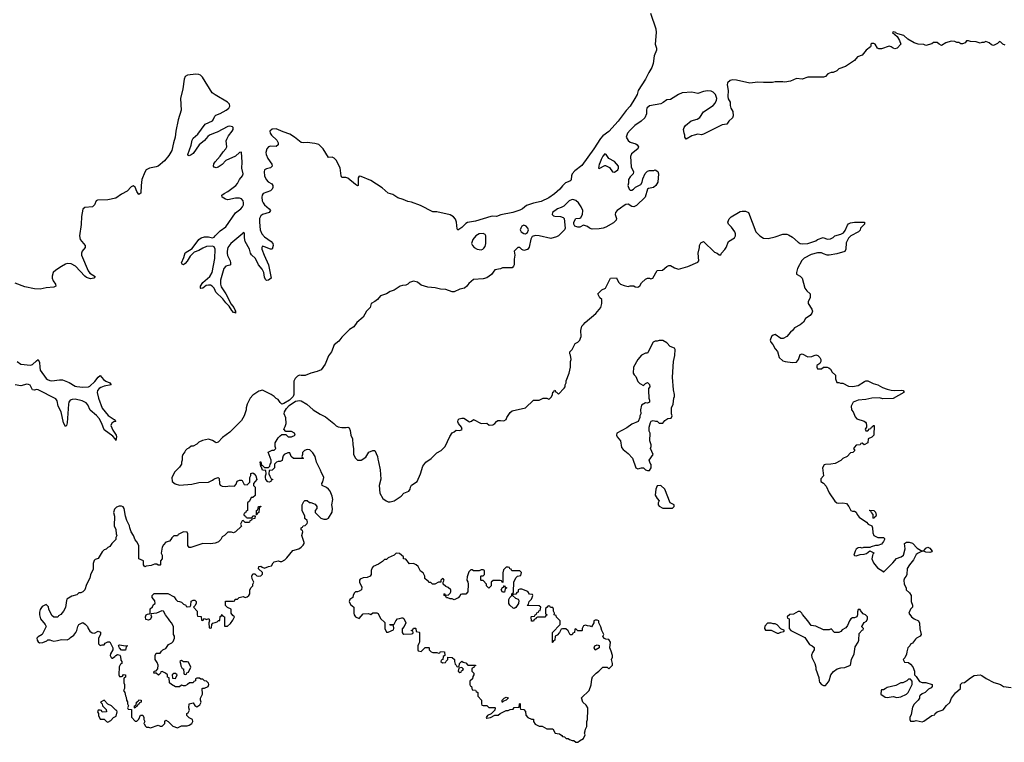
# Model space of a CAD drawing. Header units: inches. Extents: x 2528705 to 2676837, y 911742 to 1023252.
# Tile 115 of 143: x 2637977 to 2648161, y 929914 to 937383. Entities that reach past the tile are written whole.
import ezdxf

# ---------------------------------------------------------------- set-up
doc = ezdxf.new("R2010")
doc.units = ezdxf.units.IN
doc.header["$MEASUREMENT"] = 0
for name, color, linetype in [('C6933', 7, 'Continuous'), ('C6942', 7, 'Continuous'), ('C6943', 7, 'Continuous')]:
    doc.layers.add(name, color=color, linetype=linetype)

msp = doc.modelspace()

# ---------------------------------------------------------------- linework, layer by layer
at = {"layer": 'C6933', "color": 5}
for points, elevation in [([(2640000, 936608), (2639968, 936628), (2639867, 936790), (2639849, 936809), (2639830, 936817), (2639800, 936820), (2639713, 936810), (2639690, 936797), (2639677, 936770), (2639665, 936670), (2639641, 936570), (2639647, 936450), (2639616, 936350), (2639593, 936230), (2639587, 936170), (2639569, 936110), (2639551, 936030), (2639520, 935980), (2639475, 935925), (2639410, 935871), (2639390, 935862), (2639319, 935850), (2639287, 935833), (2639270, 935806), (2639241, 935730), (2639232, 935670), (2639229, 935591), (2639210, 935576), (2639190, 935608), (2639171, 935651), (2639150, 935667), (2639130, 935657), (2639088, 935612), (2639030, 935581), (2638970, 935538), (2638890, 935520), (2638783, 935517), (2638767, 935510), (2638751, 935469), (2638730, 935450), (2638650, 935442), (2638630, 935424), (2638615, 935350), (2638612, 935268), (2638596, 935150), (2638603, 935110), (2638655, 935050), (2638655, 935030), (2638623, 934990), (2638615, 934970), (2638616, 934950), (2638686, 934786), (2638704, 934764), (2638759, 934730), (2638743, 934710), (2638710, 934704), (2638670, 934719), (2638650, 934733), (2638556, 934836), (2638510, 934860), (2638470, 934863), (2638450, 934857), (2638410, 934833), (2638350, 934793), (2638325, 934770), (2638312, 934732), (2638313, 934710), (2638324, 934684), (2638348, 934650), (2638350, 934630), (2638330, 934620), (2638250, 934613), (2638190, 934599), (2638130, 934600), (2638030, 934621), (2637930, 934659)], 20), ([(2640000, 936213), (2639940, 936190), (2639923, 936177), (2639890, 936134), (2639834, 936090), (2639770, 936001), (2639750, 935985), (2639730, 935976), (2639721, 935981), (2639717, 935990), (2639752, 936088), (2639761, 936139), (2639770, 936160), (2639819, 936201), (2639897, 936303), (2639970, 936338), (2639980, 936350), (2639995, 936385), (2640000, 936390)], 20), ([(2640000, 935856), (2639990, 935858), (2639981, 935870), (2639985, 935895), (2640000, 935914)], 20), ([(2640000, 934583), (2639988, 934610), (2639969, 934629), (2639950, 934639), (2639930, 934641), (2639905, 934635), (2639870, 934608), (2639850, 934606), (2639847, 934610), (2639848, 934630), (2639870, 934668), (2639945, 934730), (2639968, 934772), (2639994, 934914), (2639998, 935010), (2639990, 935034), (2639970, 935043), (2639910, 935038), (2639870, 935021), (2639830, 934998), (2639781, 934979), (2639740, 934940), (2639710, 934886), (2639690, 934865), (2639670, 934850), (2639657, 934857), (2639650, 934869), (2639676, 934924), (2639688, 934972), (2639762, 935018), (2639830, 935112), (2639853, 935127), (2639890, 935139), (2639930, 935139), (2639970, 935130), (2639990, 935137), (2640000, 935148)], 20), ([(2637950, 933851), (2637990, 933824), (2638090, 933812), (2638110, 933819), (2638150, 933858), (2638170, 933870), (2638181, 933841), (2638184, 933790), (2638190, 933762), (2638250, 933674), (2638264, 933664), (2638290, 933654), (2638310, 933652), (2638390, 933662), (2638421, 933661), (2638490, 933633), (2638550, 933597), (2638570, 933591), (2638630, 933585), (2638689, 933590), (2638703, 933597), (2638756, 933644), (2638790, 933690), (2638810, 933704), (2638843, 933663), (2638867, 933647), (2638911, 933630), (2638923, 933610), (2638850, 933594), (2638818, 933582), (2638800, 933570), (2638783, 933550), (2638780, 933530), (2638794, 933470), (2638830, 933369), (2638893, 933293), (2638955, 933250), (2638971, 933230), (2638950, 933225), (2638930, 933212), (2638921, 933190), (2638942, 933142), (2638975, 933090), (2638979, 933070), (2638970, 933035), (2638965, 933050), (2638940, 933080), (2638850, 933144), (2638827, 933210), (2638800, 933260), (2638773, 933293), (2638707, 933347), (2638683, 933403), (2638664, 933424), (2638622, 933442), (2638550, 933460), (2638521, 933459), (2638500, 933450), (2638487, 933430), (2638481, 933410), (2638470, 933215), (2638460, 933190), (2638450, 933178), (2638430, 933216), (2638405, 933330), (2638374, 933390), (2638364, 933444), (2638350, 933466), (2638170, 933559), (2638150, 933560), (2638130, 933554), (2638110, 933558), (2638084, 933604), (2638070, 933614), (2638050, 933616), (2637990, 933600), (2637930, 933610)], 20), ([(2640000, 933015), (2639970, 933033), (2639930, 933047), (2639868, 933032), (2639830, 933015), (2639810, 932995), (2639770, 932975), (2639750, 932975), (2639725, 932955), (2639710, 932948), (2639692, 932930), (2639685, 932915), (2639665, 932890), (2639658, 932870), (2639658, 932830), (2639651, 932810), (2639651, 932790), (2639630, 932758), (2639582, 932710), (2639552, 932650), (2639554, 932610), (2639586, 932586), (2639630, 932571), (2639758, 932582), (2639830, 932598), (2639930, 932602), (2639970, 932622), (2639985, 932635), (2640000, 932641)], 40), ([(2640000, 931973), (2639950, 931964), (2639870, 931969), (2639748, 931928), (2639730, 931926), (2639718, 931950), (2639718, 932070), (2639710, 932086), (2639670, 932088), (2639618, 932062), (2639610, 932048), (2639573, 932047), (2639550, 932026), (2639542, 932010), (2639526, 931994), (2639490, 931982), (2639464, 931956), (2639451, 931930), (2639442, 931870), (2639451, 931850), (2639452, 931810), (2639434, 931790), (2639434, 931750), (2639430, 931746), (2639410, 931746), (2639395, 931755), (2639370, 931755), (2639337, 931743), (2639285, 931735), (2639270, 931728), (2639258, 931750), (2639258, 931790), (2639208, 931810), (2639208, 931950), (2639190, 931986), (2639170, 932006), (2639154, 932050), (2639129, 932089), (2639115, 932130), (2639114, 932150), (2639086, 932206), (2639073, 932250), (2639058, 932330), (2639048, 932348), (2639030, 932355), (2639005, 932355), (2638977, 932343), (2638957, 932323), (2638946, 932290), (2638958, 932250), (2638954, 932150), (2638972, 932112), (2638974, 932070), (2638982, 932050), (2638972, 932030), (2638972, 932010), (2638932, 931968), (2638910, 931938), (2638890, 931928), (2638871, 931909), (2638850, 931902), (2638830, 931882), (2638790, 931814), (2638757, 931803), (2638746, 931794), (2638737, 931763), (2638737, 931703), (2638710, 931646), (2638702, 931610), (2638670, 931546), (2638651, 931489), (2638630, 931468), (2638610, 931458), (2638590, 931458), (2638570, 931438), (2638515, 931425), (2638465, 931395), (2638460, 931380), (2638452, 931308), (2638432, 931268), (2638404, 931236), (2638380, 931220), (2638371, 931209), (2638330, 931208), (2638310, 931226), (2638278, 931290), (2638276, 931316), (2638256, 931336), (2638250, 931338), (2638210, 931318), (2638190, 931286), (2638182, 931258), (2638181, 931230), (2638191, 931190), (2638242, 931130), (2638251, 931110), (2638211, 931030), (2638170, 931004), (2638156, 930990), (2638157, 930970), (2638170, 930951), (2638183, 930943), (2638216, 930944), (2638258, 930962), (2638270, 930972), (2638290, 930972), (2638305, 930965), (2638330, 930961), (2638370, 930966), (2638410, 930978), (2638470, 930972), (2638490, 930982), (2638502, 930998), (2638537, 931023), (2638558, 931050), (2638569, 931071), (2638577, 931110), (2638590, 931130), (2638630, 931151), (2638656, 931136), (2638678, 931110), (2638685, 931090), (2638704, 931064), (2638727, 931047), (2638750, 931042), (2638790, 931062), (2638813, 931053), (2638814, 931030), (2638792, 930990), (2638793, 930933), (2638810, 930914), (2638830, 930922), (2638850, 930922), (2638863, 930937), (2638888, 930952), (2638911, 930951), (2638942, 930890), (2638942, 930870), (2638918, 930830), (2638912, 930810), (2638922, 930790), (2638930, 930782), (2638936, 930784), (2638960, 930800), (2638970, 930812), (2638990, 930822), (2639013, 930813), (2639020, 930800), (2639024, 930764), (2639034, 930750), (2639034, 930730), (2639020, 930720), (2639006, 930694), (2639002, 930610), (2639010, 930594), (2639030, 930594), (2639042, 930598), (2639050, 930614), (2639072, 930612), (2639072, 930588), (2639058, 930582), (2639054, 930570), (2639054, 930530), (2639062, 930510), (2639062, 930470), (2639052, 930450), (2639065, 930430), (2639070, 930394), (2639080, 930380), (2639082, 930350), (2639092, 930332), (2639093, 930313), (2639102, 930290), (2639094, 930270), (2639098, 930258), (2639133, 930253), (2639133, 930173), (2639170, 930134), (2639190, 930134), (2639208, 930152), (2639227, 930193), (2639250, 930194), (2639262, 930170), (2639262, 930150), (2639272, 930130), (2639262, 930110), (2639264, 930104), (2639280, 930080), (2639290, 930072), (2639310, 930072), (2639330, 930062), (2639410, 930092), (2639430, 930082), (2639450, 930082), (2639478, 930110), (2639478, 930130), (2639490, 930142), (2639514, 930130), (2639540, 930100), (2639562, 930082), (2639610, 930065), (2639650, 930085), (2639710, 930085), (2639730, 930092), (2639758, 930110), (2639768, 930130), (2639766, 930150), (2639730, 930166), (2639706, 930190), (2639706, 930210), (2639720, 930220), (2639735, 930245), (2639728, 930270), (2639729, 930310), (2639770, 930322), (2639790, 930294), (2639810, 930282), (2639840, 930300), (2639855, 930330), (2639848, 930350), (2639848, 930370), (2639868, 930410), (2639866, 930470), (2639870, 930474), (2639890, 930474), (2639926, 930490), (2639933, 930510), (2639930, 930526), (2639910, 930546), (2639888, 930548), (2639870, 930566), (2639850, 930566), (2639836, 930576), (2639810, 930578), (2639794, 930570), (2639794, 930550), (2639778, 930542), (2639772, 930528), (2639733, 930527), (2639714, 930510), (2639690, 930498), (2639670, 930498), (2639650, 930506), (2639630, 930486), (2639590, 930488), (2639546, 930510), (2639527, 930527), (2639522, 930582), (2639507, 930587), (2639506, 930610), (2639486, 930630), (2639450, 930646), (2639438, 930642), (2639433, 930627), (2639412, 930608), (2639388, 930628), (2639366, 930630), (2639369, 930651), (2639390, 930654), (2639407, 930673), (2639409, 930710), (2639398, 930738), (2639378, 930770), (2639378, 930810), (2639386, 930830), (2639390, 930834), (2639430, 930834), (2639443, 930857), (2639458, 930870), (2639470, 930878), (2639490, 930882), (2639516, 930924), (2639550, 930942), (2639563, 930957), (2639578, 930990), (2639578, 931010), (2639568, 931030), (2639568, 931110), (2639548, 931150), (2639529, 931169), (2639518, 931190), (2639486, 931230), (2639466, 931270), (2639446, 931274), (2639392, 931248), (2639338, 931242), (2639334, 931230), (2639342, 931210), (2639330, 931188), (2639310, 931178), (2639282, 931182), (2639278, 931210), (2639286, 931230), (2639300, 931240), (2639318, 931242), (2639326, 931250), (2639327, 931293), (2639350, 931314), (2639362, 931338), (2639378, 931350), (2639376, 931376), (2639346, 931410), (2639346, 931430), (2639369, 931451), (2639510, 931451), (2639576, 931416), (2639592, 931390), (2639610, 931372), (2639631, 931371), (2639650, 931362), (2639670, 931342), (2639694, 931330), (2639698, 931318), (2639710, 931314), (2639742, 931318), (2639747, 931333), (2639750, 931374), (2639770, 931382), (2639790, 931382), (2639802, 931370), (2639802, 931350), (2639790, 931326), (2639774, 931310), (2639814, 931270), (2639814, 931230), (2639818, 931218), (2639853, 931213), (2639858, 931178), (2639870, 931174), (2639890, 931194), (2639910, 931182), (2639933, 931193), (2639942, 931170), (2639932, 931150), (2639938, 931098), (2639950, 931094), (2639962, 931098), (2639966, 931130), (2639976, 931144), (2640000, 931152)], 40)]:
    msp.add_lwpolyline(points, dxfattribs=dict(at, elevation=elevation))
at = {"layer": 'C6933', "color": 5, "elevation": 40}
for points in [[(2639070, 930912), (2639090, 930914), (2639094, 930910), (2639078, 930902), (2639070, 930866), (2639030, 930866), (2639008, 930890), (2638998, 930910), (2639002, 930918), (2639010, 930922)], [(2639650, 930758), (2639644, 930756), (2639634, 930750), (2639642, 930730), (2639644, 930704), (2639658, 930678), (2639673, 930673), (2639674, 930630), (2639678, 930618), (2639690, 930614), (2639702, 930618), (2639707, 930633), (2639722, 930638), (2639746, 930690), (2639722, 930742), (2639710, 930746), (2639670, 930746)], [(2639590, 930626), (2639570, 930626), (2639554, 930610), (2639558, 930578), (2639590, 930574), (2639606, 930610)], [(2638850, 930348), (2638814, 930330), (2638832, 930312), (2638834, 930290), (2638873, 930253), (2638874, 930230), (2638830, 930226), (2638822, 930242), (2638810, 930246), (2638790, 930246), (2638782, 930230), (2638794, 930210), (2638794, 930190), (2638810, 930154), (2638850, 930154), (2638874, 930130), (2638890, 930122), (2638920, 930140), (2638949, 930171), (2638975, 930185), (2638986, 930230), (2638982, 930242), (2638970, 930246), (2638926, 930290), (2638889, 930309)], [(2639170, 930266), (2639166, 930270), (2639166, 930290), (2639182, 930298), (2639186, 930330), (2639202, 930338), (2639208, 930352), (2639234, 930350), (2639234, 930330), (2639218, 930322), (2639214, 930310), (2639198, 930302), (2639193, 930287), (2639178, 930282)]]:
    msp.add_lwpolyline(points, close=True, dxfattribs=at)
at = {"layer": 'C6942', "color": 5, "elevation": 40}
msp.add_lwpolyline([(2643558, 930000), (2643560, 930000), (2643584, 929984), (2643590, 929974), (2643612, 929972), (2643630, 929954), (2643650, 929954), (2643664, 929944), (2643693, 929933), (2643710, 929932), (2643730, 929914), (2643750, 929914), (2643766, 929930), (2643810, 929954), (2643826, 929990), (2643822, 930000)], dxfattribs=at)
at = {"layer": 'C6943', "color": 5}
for points, elevation in [([(2644500, 937450), (2644555, 937290), (2644559, 937250), (2644551, 937130), (2644565, 937090), (2644565, 937070), (2644541, 937010), (2644529, 936930), (2644514, 936890), (2644483, 936837), (2644450, 936768), (2644374, 936650), (2644362, 936610), (2644340, 936570), (2644290, 936490), (2644250, 936446), (2644166, 936334), (2644071, 936229), (2644010, 936184), (2643984, 936156), (2643915, 936050), (2643790, 935878), (2643720, 935820), (2643692, 935790), (2643683, 935770), (2643682, 935730), (2643678, 935722), (2643667, 935713), (2643624, 935696), (2643593, 935667), (2643563, 935630), (2643510, 935582), (2643450, 935542), (2643370, 935505), (2643290, 935488), (2643218, 935462), (2643177, 935430), (2643150, 935415), (2643077, 935390), (2642954, 935366), (2642910, 935348), (2642870, 935353), (2642850, 935350), (2642690, 935300), (2642610, 935287), (2642590, 935276), (2642550, 935237), (2642509, 935209), (2642501, 935221), (2642494, 935290), (2642483, 935323), (2642465, 935345), (2642430, 935366), (2642290, 935398), (2642250, 935399), (2642123, 935463), (2642030, 935496), (2641990, 935503), (2641945, 935525), (2641890, 935543), (2641835, 935575), (2641790, 935590), (2641725, 935645), (2641610, 935720), (2641510, 935763), (2641490, 935765), (2641477, 935750), (2641479, 935681), (2641478, 935670), (2641470, 935667), (2641450, 935679), (2641370, 935747), (2641350, 935753), (2641310, 935753), (2641303, 935770), (2641291, 935851), (2641250, 935930), (2641230, 935953), (2641210, 935962), (2641170, 935960), (2641116, 936050), (2641070, 936093), (2641030, 936105), (2640950, 936114), (2640910, 936111), (2640890, 936115), (2640819, 936170), (2640770, 936200), (2640703, 936223), (2640630, 936257), (2640590, 936252), (2640566, 936230), (2640567, 936210), (2640582, 936190), (2640638, 936138), (2640650, 936110), (2640651, 936090), (2640630, 936072), (2640570, 936075), (2640550, 936071), (2640532, 936050), (2640524, 936010), (2640526, 935990), (2640545, 935950), (2640585, 935890), (2640589, 935870), (2640570, 935851), (2640530, 935843), (2640510, 935831), (2640506, 935810), (2640509, 935770), (2640525, 935730), (2640548, 935708), (2640586, 935686), (2640597, 935670), (2640597, 935650), (2640589, 935630), (2640570, 935613), (2640494, 935586), (2640484, 935570), (2640481, 935550), (2640486, 935510), (2640494, 935490), (2640510, 935469), (2640558, 935430), (2640572, 935410), (2640558, 935390), (2640490, 935370), (2640470, 935357), (2640459, 935330), (2640456, 935290), (2640466, 935210), (2640483, 935170), (2640510, 935140), (2640578, 935090), (2640597, 935070), (2640599, 935050), (2640589, 935011), (2640570, 935011), (2640510, 935037), (2640490, 935041), (2640481, 935030), (2640483, 935010), (2640505, 934950), (2640552, 934850), (2640577, 934710), (2640550, 934691), (2640530, 934687), (2640519, 934699), (2640510, 934723), (2640501, 934770), (2640485, 934805), (2640446, 934850), (2640416, 934916), (2640374, 934954), (2640363, 934970), (2640353, 935010), (2640311, 935090), (2640302, 935130), (2640301, 935170), (2640299, 935179), (2640290, 935184), (2640285, 935175), (2640162, 935070), (2640130, 935030), (2640122, 934990), (2640122, 934970), (2640127, 934947), (2640154, 934890), (2640158, 934870), (2640156, 934850), (2640150, 934845), (2640110, 934835), (2640090, 934812), (2640053, 934690), (2640053, 934650), (2640062, 934622), (2640110, 934550), (2640163, 934443), (2640191, 934410), (2640210, 934370), (2640210, 934350), (2640198, 934358), (2640190, 934357), (2640170, 934377), (2640143, 934423), (2640110, 934457), (2640079, 934499), (2640007, 934567), (2640000, 934583)], 20), ([(2648170, 937119), (2648146, 937130), (2648126, 937150), (2648110, 937158), (2648090, 937138), (2648050, 937118), (2648030, 937122), (2648003, 937143), (2647970, 937158), (2647950, 937149), (2647930, 937149), (2647910, 937142), (2647870, 937155), (2647810, 937158), (2647790, 937166), (2647770, 937166), (2647755, 937145), (2647730, 937135), (2647710, 937135), (2647690, 937148), (2647670, 937148), (2647650, 937158), (2647610, 937162), (2647557, 937143), (2647510, 937118), (2647486, 937130), (2647467, 937147), (2647450, 937148), (2647430, 937148), (2647410, 937135), (2647350, 937118), (2647328, 937128), (2647270, 937130), (2647230, 937145), (2647163, 937183), (2647121, 937221), (2647058, 937238), (2647043, 937243), (2647038, 937250), (2647010, 937258), (2647005, 937250), (2647051, 937211), (2647076, 937170), (2647092, 937130), (2647052, 937090), (2647030, 937084), (2647010, 937089), (2646990, 937104), (2646970, 937109), (2646890, 937082), (2646863, 937083), (2646849, 937089), (2646826, 937130), (2646810, 937138), (2646790, 937138), (2646782, 937130), (2646782, 937110), (2646777, 937103), (2646731, 937070), (2646690, 937018), (2646642, 936998), (2646610, 936962), (2646520, 936900), (2646450, 936875), (2646430, 936855), (2646390, 936838), (2646370, 936838), (2646337, 936823), (2646310, 936798), (2646290, 936788), (2646130, 936789), (2646070, 936769), (2646010, 936775), (2645950, 936749), (2645890, 936738), (2645870, 936742), (2645790, 936742), (2645765, 936735), (2645670, 936733), (2645610, 936739), (2645530, 936729), (2645390, 936759), (2645350, 936761), (2645325, 936755), (2645299, 936730), (2645294, 936710), (2645304, 936650), (2645300, 936590), (2645306, 936566), (2645325, 936530), (2645325, 936495), (2645331, 936470), (2645354, 936434), (2645357, 936390), (2645351, 936369), (2645310, 936335), (2645290, 936305), (2645243, 936297), (2645050, 936201), (2645030, 936194), (2644990, 936199), (2644954, 936190), (2644930, 936182), (2644870, 936148), (2644858, 936170), (2644858, 936190), (2644849, 936210), (2644842, 936250), (2644849, 936270), (2644862, 936290), (2644921, 936339), (2644985, 936355), (2645010, 936371), (2645050, 936431), (2645150, 936497), (2645170, 936521), (2645185, 936550), (2645187, 936570), (2645174, 936610), (2645150, 936636), (2645130, 936645), (2645090, 936649), (2645050, 936642), (2644990, 936622), (2644930, 936634), (2644830, 936626), (2644791, 936610), (2644710, 936559), (2644670, 936554), (2644633, 936527), (2644610, 936515), (2644490, 936492), (2644464, 936470), (2644459, 936450), (2644461, 936410), (2644444, 936370), (2644406, 936334), (2644338, 936290), (2644290, 936242), (2644264, 936210), (2644249, 936170), (2644270, 936134), (2644290, 936116), (2644350, 936101), (2644365, 936090), (2644378, 936070), (2644371, 936049), (2644304, 935996), (2644293, 935970), (2644303, 935863), (2644325, 935810), (2644322, 935790), (2644290, 935758), (2644274, 935730), (2644273, 935693), (2644266, 935670), (2644282, 935630), (2644290, 935622), (2644310, 935622), (2644326, 935630), (2644348, 935652), (2644400, 935680), (2644416, 935704), (2644423, 935737), (2644445, 935795), (2644470, 935818), (2644490, 935825), (2644535, 935825), (2644550, 935832), (2644576, 935816), (2644583, 935790), (2644577, 935703), (2644558, 935670), (2644531, 935649), (2644481, 935639), (2644471, 935630), (2644445, 935550), (2644357, 935463), (2644330, 935449), (2644310, 935454), (2644270, 935476), (2644248, 935472), (2644230, 935463), (2644190, 935437), (2644156, 935410), (2644139, 935390), (2644135, 935370), (2644151, 935330), (2644147, 935310), (2644118, 935282), (2644041, 935239), (2644012, 935228), (2643970, 935220), (2643898, 935218), (2643870, 935229), (2643850, 935245), (2643810, 935259), (2643770, 935239), (2643750, 935239), (2643718, 935250), (2643709, 935270), (2643708, 935290), (2643728, 935330), (2643770, 935332), (2643780, 935340), (2643797, 935370), (2643801, 935410), (2643785, 935450), (2643756, 935490), (2643730, 935515), (2643710, 935523), (2643690, 935526), (2643660, 935510), (2643605, 935455), (2643579, 935441), (2643539, 935430), (2643488, 935390), (2643483, 935370), (2643497, 935357), (2643511, 935351), (2643570, 935350), (2643599, 935339), (2643608, 935328), (2643619, 935230), (2643611, 935210), (2643593, 935190), (2643550, 935149), (2643530, 935139), (2643470, 935122), (2643350, 935149), (2643313, 935153), (2643278, 935142), (2643265, 935115), (2643247, 935033), (2643230, 935009), (2643190, 934998), (2643170, 935008), (2643150, 935028), (2643130, 935028), (2643092, 934990), (2643098, 934950), (2643091, 934909), (2643091, 934850), (2643085, 934835), (2643070, 934818), (2642970, 934818), (2642951, 934809), (2642890, 934798), (2642858, 934750), (2642810, 934715), (2642770, 934704), (2642670, 934699), (2642623, 934657), (2642601, 934630), (2642578, 934610), (2642530, 934598), (2642470, 934572), (2642450, 934572), (2642384, 934596), (2642330, 934597), (2642273, 934613), (2642199, 934619), (2642130, 934639), (2642090, 934669), (2642050, 934682), (2642010, 934668), (2641990, 934648), (2641970, 934638), (2641936, 934636), (2641914, 934630), (2641850, 934589), (2641810, 934575), (2641770, 934549), (2641710, 934528), (2641678, 934490), (2641650, 934469), (2641612, 934450), (2641601, 934410), (2641563, 934370), (2641530, 934309), (2641465, 934255), (2641432, 934210), (2641390, 934182), (2641310, 934102), (2641279, 934061), (2641230, 934022), (2641203, 933950), (2641171, 933910), (2641136, 933824), (2641096, 933764), (2641054, 933746), (2640990, 933729), (2640930, 933704), (2640890, 933704), (2640870, 933709), (2640850, 933699), (2640826, 933674), (2640814, 933646), (2640811, 933510), (2640806, 933490), (2640768, 933452), (2640710, 933415), (2640689, 933409), (2640670, 933428), (2640650, 933458), (2640630, 933469), (2640610, 933489), (2640578, 933510), (2640490, 933553), (2640450, 933544), (2640390, 933504), (2640361, 933470), (2640331, 933410), (2640318, 933370), (2640318, 933350), (2640298, 933290), (2640270, 933242), (2640150, 933119), (2640075, 933065), (2640030, 933015), (2640010, 933009), (2640000, 933015)], 40), ([(2640000, 936390), (2640005, 936395), (2640050, 936413), (2640113, 936450), (2640141, 936470), (2640152, 936490), (2640148, 936510), (2640127, 936530), (2640000, 936608)], 20), ([(2640000, 935914), (2640050, 935973), (2640081, 936019), (2640111, 936050), (2640121, 936070), (2640114, 936130), (2640120, 936150), (2640138, 936182), (2640176, 936230), (2640185, 936250), (2640184, 936270), (2640177, 936277), (2640150, 936284), (2640130, 936281), (2640019, 936221), (2640000, 936213)], 20), ([(2640000, 935148), (2640050, 935201), (2640110, 935244), (2640210, 935388), (2640266, 935430), (2640283, 935450), (2640291, 935470), (2640291, 935489), (2640287, 935510), (2640270, 935532), (2640250, 935537), (2640210, 935537), (2640130, 935521), (2640107, 935527), (2640073, 935550), (2640067, 935570), (2640092, 935588), (2640130, 935608), (2640214, 935670), (2640231, 935689), (2640252, 935730), (2640281, 935770), (2640287, 935790), (2640276, 935850), (2640278, 935910), (2640270, 936013), (2640250, 936010), (2640208, 935972), (2640111, 935929), (2640070, 935888), (2640030, 935860), (2640010, 935853), (2640000, 935856)], 20), ([(2640000, 931152), (2640020, 931160), (2640034, 931174), (2640046, 931174), (2640050, 931214), (2640062, 931218), (2640070, 931234), (2640078, 931218), (2640094, 931210), (2640094, 931114), (2640127, 931113), (2640158, 931142), (2640183, 931177), (2640198, 931210), (2640183, 931223), (2640166, 931250), (2640166, 931290), (2640127, 931307), (2640107, 931327), (2640107, 931373), (2640190, 931374), (2640202, 931378), (2640207, 931393), (2640230, 931394), (2640249, 931411), (2640290, 931422), (2640310, 931412), (2640330, 931418), (2640348, 931430), (2640358, 931450), (2640358, 931490), (2640370, 931514), (2640387, 931533), (2640388, 931550), (2640398, 931570), (2640383, 931603), (2640378, 931630), (2640386, 931650), (2640390, 931654), (2640410, 931654), (2640430, 931634), (2640450, 931632), (2640470, 931634), (2640487, 931653), (2640488, 931670), (2640448, 931708), (2640449, 931731), (2640470, 931734), (2640484, 931724), (2640510, 931714), (2640550, 931732), (2640582, 931738), (2640598, 931770), (2640610, 931778), (2640650, 931791), (2640670, 931782), (2640690, 931782), (2640720, 931800), (2640740, 931820), (2640803, 931897), (2640865, 931915), (2640890, 931931), (2640910, 931952), (2640919, 931970), (2640918, 931978), (2640895, 932050), (2640906, 932090), (2640902, 932102), (2640888, 932110), (2640888, 932130), (2640902, 932138), (2640908, 932152), (2640930, 932154), (2640950, 932174), (2640955, 932190), (2640950, 932206), (2640928, 932228), (2640928, 932250), (2640898, 932310), (2640898, 932370), (2640916, 932404), (2640928, 932412), (2640950, 932412), (2640973, 932393), (2640990, 932392), (2641034, 932374), (2641052, 932350), (2641052, 932330), (2641034, 932310), (2641034, 932290), (2641092, 932232), (2641122, 932222), (2641150, 932221), (2641170, 932232), (2641210, 932294), (2641212, 932332), (2641204, 932370), (2641215, 932425), (2641210, 932458), (2641189, 932510), (2641172, 932532), (2641150, 932549), (2641106, 932570), (2641102, 932590), (2641113, 932607), (2641122, 932650), (2641115, 932670), (2641098, 932698), (2641090, 932726), (2641048, 932810), (2641035, 932870), (2641010, 932906), (2640978, 932938), (2640950, 932942), (2640922, 932930), (2640902, 932910), (2640902, 932890), (2640894, 932870), (2640898, 932858), (2640914, 932850), (2640910, 932846), (2640808, 932848), (2640786, 932870), (2640770, 932906), (2640750, 932906), (2640714, 932890), (2640704, 932876), (2640694, 932850), (2640693, 932827), (2640670, 932818), (2640650, 932818), (2640634, 932810), (2640614, 932790), (2640614, 932750), (2640590, 932728), (2640558, 932722), (2640554, 932690), (2640564, 932664), (2640578, 932638), (2640594, 932630), (2640578, 932622), (2640574, 932610), (2640557, 932603), (2640545, 932605), (2640522, 932630), (2640518, 932650), (2640518, 932670), (2640526, 932690), (2640522, 932722), (2640490, 932726), (2640478, 932758), (2640470, 932766), (2640466, 932814), (2640472, 932812), (2640478, 932778), (2640490, 932774), (2640510, 932754), (2640550, 932754), (2640566, 932770), (2640568, 932790), (2640578, 932802), (2640578, 932830), (2640548, 932912), (2640590, 932934), (2640610, 932934), (2640626, 932950), (2640618, 932970), (2640618, 933010), (2640650, 933062), (2640670, 933082), (2640690, 933094), (2640730, 933094), (2640753, 933073), (2640790, 933072), (2640826, 933090), (2640818, 933110), (2640790, 933128), (2640730, 933126), (2640708, 933150), (2640723, 933177), (2640734, 933210), (2640729, 933269), (2640714, 933310), (2640717, 933330), (2640737, 933363), (2640765, 933395), (2640830, 933439), (2640870, 933446), (2640890, 933442), (2640948, 933408), (2641011, 933351), (2641085, 933305), (2641139, 933279), (2641226, 933210), (2641250, 933186), (2641270, 933176), (2641310, 933167), (2641353, 933167), (2641370, 933171), (2641385, 933165), (2641397, 933137), (2641403, 933090), (2641421, 933050), (2641423, 932990), (2641431, 932950), (2641431, 932890), (2641450, 932852), (2641470, 932832), (2641510, 932832), (2641557, 932863), (2641590, 932912), (2641630, 932932), (2641651, 932931), (2641678, 932870), (2641680, 932840), (2641690, 932814), (2641707, 932730), (2641713, 932633), (2641695, 932570), (2641701, 932490), (2641734, 932434), (2641766, 932410), (2641790, 932400), (2641810, 932400), (2641850, 932410), (2641922, 932458), (2641952, 932488), (2642002, 932510), (2642015, 932530), (2642019, 932550), (2642030, 932571), (2642088, 932610), (2642124, 932690), (2642146, 932770), (2642179, 932810), (2642234, 932846), (2642290, 932907), (2642338, 932930), (2642378, 932970), (2642426, 933074), (2642450, 933112), (2642470, 933122), (2642490, 933142), (2642530, 933138), (2642554, 933146), (2642548, 933170), (2642515, 933210), (2642510, 933226), (2642514, 933246), (2642523, 933257), (2642550, 933266), (2642570, 933265), (2642630, 933225), (2642650, 933232), (2642670, 933251), (2642750, 933211), (2642810, 933214), (2642832, 933192), (2642870, 933196), (2642892, 933208), (2642909, 933231), (2642921, 933239), (2642950, 933241), (2642983, 933237), (2643008, 933250), (2643015, 933270), (2643050, 933322), (2643070, 933342), (2643210, 933372), (2643290, 933452), (2643350, 933452), (2643390, 933472), (2643431, 933471), (2643450, 933462), (2643456, 933464), (2643476, 933484), (2643488, 933510), (2643490, 933534), (2643502, 933538), (2643507, 933553), (2643514, 933550), (2643518, 933538), (2643530, 933534), (2643550, 933514), (2643610, 933574), (2643618, 933590), (2643618, 933610), (2643628, 933630), (2643628, 933650), (2643659, 933730), (2643675, 933790), (2643675, 933850), (2643682, 933870), (2643675, 933915), (2643666, 933930), (2643666, 933950), (2643690, 933974), (2643723, 934037), (2643750, 934051), (2643769, 934070), (2643779, 934090), (2643784, 934110), (2643782, 934170), (2643790, 934214), (2643810, 934232), (2643826, 934254), (2643935, 934345), (2643989, 934410), (2643998, 934450), (2643998, 934490), (2643978, 934510), (2643958, 934550), (2643998, 934590), (2644035, 934610), (2644089, 934711), (2644150, 934714), (2644171, 934671), (2644191, 934651), (2644230, 934636), (2644270, 934625), (2644292, 934632), (2644328, 934632), (2644343, 934623), (2644370, 934618), (2644390, 934632), (2644410, 934662), (2644450, 934702), (2644470, 934711), (2644491, 934711), (2644506, 934706), (2644526, 934710), (2644570, 934792), (2644627, 934793), (2644669, 934831), (2644690, 934842), (2644710, 934842), (2644750, 934818), (2644790, 934806), (2644889, 934831), (2644990, 934878), (2645002, 934890), (2644994, 934970), (2645009, 935030), (2645009, 935051), (2645022, 935078), (2645050, 935092), (2645162, 934982), (2645192, 934970), (2645210, 934952), (2645230, 934954), (2645235, 934970), (2645272, 935008), (2645285, 935030), (2645309, 935090), (2645369, 935130), (2645382, 935150), (2645382, 935170), (2645375, 935190), (2645340, 935240), (2645308, 935270), (2645302, 935290), (2645315, 935325), (2645335, 935345), (2645410, 935392), (2645430, 935402), (2645450, 935405), (2645484, 935404), (2645514, 935390), (2645590, 935192), (2645631, 935151), (2645670, 935125), (2645718, 935122), (2645790, 935138), (2645870, 935165), (2645910, 935166), (2645930, 935161), (2645970, 935137), (2646030, 935083), (2646050, 935071), (2646075, 935065), (2646130, 935071), (2646210, 935098), (2646230, 935111), (2646289, 935131), (2646330, 935116), (2646362, 935118), (2646390, 935131), (2646409, 935151), (2646470, 935166), (2646498, 935182), (2646516, 935204), (2646540, 935260), (2646550, 935272), (2646570, 935282), (2646610, 935291), (2646714, 935290), (2646714, 935270), (2646674, 935230), (2646671, 935209), (2646654, 935190), (2646574, 935150), (2646550, 935126), (2646524, 935076), (2646522, 935010), (2646512, 934988), (2646430, 934962), (2646349, 934949), (2646329, 934949), (2646290, 934962), (2646270, 934975), (2646230, 934974), (2646163, 934957), (2646090, 934919), (2646065, 934895), (2646023, 934810), (2646012, 934772), (2646012, 934752), (2646050, 934732), (2646070, 934712), (2646098, 934610), (2646120, 934580), (2646152, 934550), (2646152, 934510), (2646132, 934470), (2646132, 934450), (2646171, 934390), (2646176, 934370), (2646171, 934350), (2646154, 934326), (2646105, 934295), (2646084, 934256), (2646050, 934228), (2645990, 934198), (2645971, 934170), (2645950, 934155), (2645910, 934108), (2645872, 934088), (2645850, 934088), (2645790, 934128), (2645770, 934122), (2645752, 934110), (2645738, 934070), (2645745, 934050), (2645767, 934027), (2645790, 933982), (2645815, 933955), (2645832, 933890), (2645870, 933858), (2645894, 933850), (2645970, 933839), (2646010, 933844), (2646033, 933870), (2646050, 933922), (2646069, 933931), (2646130, 933899), (2646170, 933903), (2646210, 933918), (2646232, 933912), (2646252, 933892), (2646262, 933870), (2646262, 933850), (2646254, 933830), (2646222, 933810), (2646222, 933790), (2646230, 933774), (2646270, 933774), (2646290, 933792), (2646328, 933792), (2646345, 933785), (2646362, 933770), (2646380, 933740), (2646414, 933710), (2646414, 933670), (2646430, 933634), (2646450, 933634), (2646466, 933626), (2646490, 933625), (2646550, 933596), (2646590, 933591), (2646650, 933603), (2646716, 933644), (2646730, 933651), (2646750, 933651), (2646804, 933624), (2646851, 933610), (2646901, 933581), (2646950, 933564), (2646990, 933553), (2647030, 933551), (2647095, 933555), (2647114, 933550), (2647120, 933540), (2647122, 933530), (2647011, 933469), (2646903, 933463), (2646870, 933473), (2646792, 933472), (2646730, 933459), (2646650, 933452), (2646598, 933430), (2646578, 933390), (2646582, 933350), (2646596, 933330), (2646617, 933277), (2646636, 933256), (2646712, 933232), (2646724, 933224), (2646732, 933212), (2646734, 933190), (2646734, 933170), (2646722, 933150), (2646730, 933134), (2646750, 933134), (2646767, 933153), (2646782, 933158), (2646787, 933173), (2646802, 933178), (2646806, 933190), (2646814, 933190), (2646811, 933090), (2646790, 933068), (2646754, 933050), (2646750, 933008), (2646711, 932989), (2646690, 933006), (2646678, 933002), (2646670, 932988), (2646630, 932986), (2646610, 932966), (2646602, 932950), (2646614, 932930), (2646594, 932910), (2646570, 932906), (2646534, 932870), (2646490, 932848), (2646470, 932828), (2646410, 932795), (2646368, 932788), (2646313, 932787), (2646298, 932782), (2646282, 932750), (2646291, 932670), (2646264, 932636), (2646262, 932610), (2646291, 932591), (2646320, 932560), (2646350, 932492), (2646407, 932407), (2646430, 932391), (2646446, 932386), (2646490, 932391), (2646530, 932382), (2646554, 932350), (2646574, 932310), (2646590, 932302), (2646610, 932302), (2646630, 932294), (2646638, 932270), (2646660, 932240), (2646734, 932190), (2646754, 932170), (2646790, 932152), (2646798, 932130), (2646800, 932080), (2646812, 932052), (2646852, 932032), (2646910, 932031), (2646920, 932020), (2646922, 932010), (2646912, 931990), (2646890, 931962), (2646851, 931949), (2646830, 931949), (2646784, 931936), (2646770, 931926), (2646706, 931926), (2646690, 931922), (2646670, 931929), (2646650, 931924), (2646630, 931909), (2646619, 931890), (2646605, 931850), (2646610, 931845), (2646630, 931841), (2646670, 931856), (2646710, 931858), (2646734, 931866), (2646770, 931894), (2646810, 931874), (2646812, 931870), (2646801, 931859), (2646796, 931844), (2646791, 931810), (2646807, 931770), (2646850, 931718), (2646904, 931684), (2646910, 931674), (2647009, 931770), (2647046, 931814), (2647095, 931830), (2647117, 931850), (2647135, 931915), (2647128, 931970), (2647150, 931982), (2647176, 931984), (2647210, 931971), (2647261, 931921), (2647310, 931891), (2647330, 931892), (2647350, 931921), (2647370, 931931), (2647390, 931921), (2647413, 931890), (2647410, 931884), (2647390, 931875), (2647350, 931881), (2647330, 931889), (2647310, 931889), (2647270, 931869), (2647250, 931854), (2647221, 931799), (2647181, 931750), (2647155, 931710), (2647151, 931649), (2647145, 931630), (2647128, 931612), (2647121, 931590), (2647125, 931550), (2647145, 931510), (2647146, 931490), (2647179, 931459), (2647198, 931430), (2647198, 931370), (2647212, 931330), (2647212, 931310), (2647192, 931290), (2647172, 931250), (2647202, 931210), (2647230, 931191), (2647274, 931170), (2647284, 931144), (2647286, 931086), (2647302, 931030), (2647292, 931010), (2647251, 930989), (2647241, 930979), (2647210, 930938), (2647191, 930929), (2647182, 930910), (2647162, 930890), (2647151, 930850), (2647150, 930826), (2647132, 930788), (2647114, 930770), (2647130, 930742), (2647170, 930738), (2647190, 930722), (2647214, 930694), (2647231, 930650), (2647233, 930613), (2647250, 930594), (2647283, 930543), (2647310, 930531), (2647350, 930532), (2647414, 930510), (2647414, 930490), (2647404, 930476), (2647377, 930463), (2647342, 930430), (2647310, 930415), (2647290, 930398), (2647285, 930390), (2647285, 930370), (2647271, 930350), (2647230, 930308), (2647210, 930278), (2647197, 930203), (2647182, 930170), (2647182, 930150), (2647190, 930134), (2647230, 930132), (2647250, 930138), (2647310, 930127), (2647330, 930131), (2647410, 930192), (2647442, 930198), (2647446, 930210), (2647466, 930230), (2647530, 930251), (2647564, 930296), (2647596, 930324), (2647614, 930370), (2647655, 930425), (2647708, 930470), (2647709, 930511), (2647726, 930530), (2647750, 930532), (2647810, 930582), (2647850, 930605), (2647910, 930611), (2647930, 930605), (2647973, 930573), (2648051, 930531), (2648090, 930523), (2648122, 930510), (2648151, 930491), (2648230, 930481)], 40), ([(2640000, 932641), (2640030, 932652), (2640042, 932642), (2640045, 932590), (2640051, 932571), (2640070, 932561), (2640110, 932558), (2640150, 932565), (2640198, 932562), (2640216, 932584), (2640225, 932615), (2640250, 932625), (2640270, 932625), (2640279, 932619), (2640298, 932578), (2640330, 932574), (2640356, 932604), (2640358, 932650), (2640367, 932673), (2640368, 932692), (2640390, 932698), (2640402, 932690), (2640418, 932670), (2640431, 932630), (2640394, 932590), (2640394, 932570), (2640412, 932550), (2640414, 932466), (2640390, 932446), (2640370, 932446), (2640353, 932407), (2640334, 932390), (2640334, 932310), (2640318, 932302), (2640313, 932287), (2640298, 932282), (2640294, 932270), (2640298, 932258), (2640313, 932253), (2640318, 932238), (2640330, 932234), (2640370, 932234), (2640382, 932238), (2640390, 932254), (2640414, 932254), (2640411, 932229), (2640378, 932222), (2640374, 932210), (2640358, 932202), (2640354, 932190), (2640347, 932187), (2640310, 932186), (2640290, 932206), (2640278, 932202), (2640262, 932170), (2640273, 932147), (2640210, 932088), (2640190, 932078), (2640167, 932087), (2640130, 932086), (2640094, 932050), (2640070, 932038), (2640056, 932010), (2640035, 931985), (2640010, 931975), (2640000, 931973)], 40), ([(2643822, 930000), (2643818, 930010), (2643827, 930033), (2643828, 930050), (2643843, 930077), (2643842, 930130), (2643849, 930150), (2643849, 930189), (2643854, 930210), (2643854, 930270), (2643837, 930297), (2643802, 930330), (2643788, 930372), (2643868, 930450), (2643888, 930508), (2643894, 930566), (2643902, 930590), (2643914, 930606), (2643938, 930630), (2643968, 930650), (2644010, 930692), (2644052, 930692), (2644070, 930674), (2644108, 930710), (2644108, 930730), (2644098, 930770), (2644107, 930793), (2644108, 930810), (2644096, 930856), (2644082, 930890), (2644088, 930950), (2644070, 930978), (2644040, 930980), (2644027, 930987), (2644010, 931006), (2644018, 931030), (2643998, 931070), (2643989, 931109), (2643966, 931150), (2643966, 931170), (2643950, 931178), (2643930, 931178), (2643914, 931170), (2643914, 931150), (2643892, 931108), (2643876, 931116), (2643850, 931118), (2643830, 931126), (2643810, 931118), (2643794, 931090), (2643794, 931070), (2643790, 931066), (2643750, 931066), (2643730, 931086), (2643718, 931082), (2643714, 931050), (2643698, 931042), (2643690, 931026), (2643670, 931026), (2643650, 931066), (2643627, 931087), (2643593, 931087), (2643578, 931082), (2643562, 931050), (2643537, 931023), (2643514, 931010), (2643512, 930970), (2643498, 930962), (2643493, 930947), (2643487, 930947), (2643488, 931050), (2643566, 931130), (2643566, 931170), (2643530, 931206), (2643526, 931226), (2643506, 931230), (2643508, 931250), (2643498, 931270), (2643498, 931290), (2643490, 931306), (2643468, 931308), (2643462, 931322), (2643450, 931326), (2643438, 931322), (2643434, 931310), (2643418, 931302), (2643414, 931290), (2643414, 931250), (2643418, 931238), (2643434, 931230), (2643418, 931222), (2643410, 931206), (2643333, 931207), (2643318, 931202), (2643314, 931190), (2643298, 931182), (2643290, 931166), (2643270, 931166), (2643266, 931210), (2643270, 931214), (2643302, 931218), (2643307, 931233), (2643322, 931238), (2643327, 931253), (2643342, 931258), (2643347, 931273), (2643362, 931278), (2643366, 931310), (2643350, 931326), (2643227, 931327), (2643238, 931342), (2643246, 931370), (2643270, 931394), (2643278, 931410), (2643286, 931430), (2643282, 931442), (2643250, 931446), (2643234, 931474), (2643170, 931498), (2643150, 931498), (2643134, 931490), (2643133, 931467), (2643118, 931462), (2643110, 931446), (2643078, 931442), (2643074, 931430), (2643104, 931404), (2643133, 931393), (2643140, 931380), (2643138, 931350), (2643110, 931306), (2643090, 931298), (2643080, 931300), (2643048, 931330), (2643038, 931350), (2643038, 931390), (2643046, 931410), (2643066, 931430), (2643066, 931450), (2643082, 931458), (2643086, 931470), (2643088, 931570), (2643110, 931614), (2643126, 931630), (2643162, 931638), (2643166, 931670), (2643150, 931686), (2643068, 931688), (2643062, 931702), (2643047, 931707), (2643042, 931722), (2643030, 931726), (2643010, 931726), (2642982, 931698), (2642973, 931667), (2642973, 931567), (2642966, 931570), (2642962, 931582), (2642947, 931587), (2642873, 931587), (2642854, 931570), (2642854, 931530), (2642830, 931506), (2642806, 931530), (2642806, 931550), (2642770, 931586), (2642750, 931586), (2642746, 931590), (2642746, 931630), (2642750, 931634), (2642770, 931634), (2642786, 931650), (2642786, 931690), (2642770, 931698), (2642750, 931698), (2642730, 931686), (2642670, 931686), (2642656, 931696), (2642644, 931696), (2642624, 931676), (2642604, 931624), (2642602, 931590), (2642612, 931572), (2642614, 931550), (2642612, 931468), (2642590, 931446), (2642550, 931446), (2642538, 931442), (2642534, 931430), (2642511, 931409), (2642470, 931388), (2642450, 931398), (2642430, 931398), (2642407, 931407), (2642390, 931408), (2642386, 931426), (2642368, 931430), (2642366, 931450), (2642370, 931452), (2642378, 931438), (2642410, 931434), (2642430, 931454), (2642438, 931470), (2642438, 931490), (2642410, 931515), (2642385, 931525), (2642358, 931550), (2642358, 931570), (2642366, 931590), (2642362, 931602), (2642350, 931606), (2642334, 931590), (2642332, 931568), (2642310, 931568), (2642270, 931548), (2642248, 931548), (2642230, 931566), (2642210, 931566), (2642202, 931582), (2642190, 931586), (2642168, 931608), (2642168, 931630), (2642150, 931666), (2642123, 931683), (2642098, 931730), (2642078, 931750), (2642050, 931762), (2642010, 931758), (2641970, 931808), (2641948, 931810), (2641946, 931830), (2641907, 931867), (2641870, 931868), (2641851, 931849), (2641790, 931822), (2641770, 931804), (2641750, 931802), (2641730, 931782), (2641690, 931755), (2641632, 931730), (2641622, 931718), (2641611, 931690), (2641612, 931650), (2641602, 931630), (2641570, 931619), (2641530, 931615), (2641500, 931600), (2641492, 931590), (2641491, 931570), (2641517, 931517), (2641511, 931490), (2641490, 931475), (2641470, 931468), (2641450, 931468), (2641440, 931460), (2641425, 931435), (2641422, 931410), (2641392, 931390), (2641385, 931370), (2641400, 931340), (2641434, 931310), (2641432, 931250), (2641438, 931230), (2641450, 931212), (2641490, 931194), (2641530, 931242), (2641584, 931244), (2641610, 931234), (2641630, 931252), (2641672, 931252), (2641684, 931244), (2641710, 931194), (2641754, 931154), (2641754, 931090), (2641770, 931054), (2641790, 931054), (2641842, 931078), (2641846, 931090), (2641842, 931122), (2641810, 931126), (2641807, 931133), (2641850, 931134), (2641866, 931170), (2641886, 931190), (2641907, 931193), (2641930, 931202), (2641940, 931200), (2641950, 931194), (2641972, 931150), (2641954, 931110), (2641933, 931087), (2641932, 931050), (2641940, 931040), (2641950, 931032), (2642030, 931034), (2642042, 931038), (2642046, 931050), (2642042, 931062), (2642026, 931070), (2642042, 931078), (2642050, 931094), (2642070, 931094), (2642074, 931090), (2642078, 931058), (2642110, 931054), (2642114, 931050), (2642114, 930950), (2642104, 930936), (2642094, 930910), (2642094, 930870), (2642098, 930858), (2642130, 930854), (2642170, 930894), (2642210, 930894), (2642214, 930890), (2642214, 930870), (2642234, 930850), (2642250, 930842), (2642290, 930842), (2642310, 930834), (2642322, 930838), (2642328, 930852), (2642372, 930850), (2642374, 930810), (2642358, 930802), (2642354, 930770), (2642338, 930762), (2642334, 930750), (2642350, 930734), (2642382, 930738), (2642387, 930753), (2642406, 930770), (2642407, 930793), (2642450, 930792), (2642474, 930770), (2642474, 930750), (2642482, 930722), (2642493, 930713), (2642498, 930698), (2642510, 930694), (2642522, 930698), (2642526, 930730), (2642550, 930754), (2642564, 930744), (2642590, 930734), (2642613, 930713), (2642693, 930713), (2642690, 930706), (2642678, 930702), (2642673, 930687), (2642658, 930682), (2642654, 930670), (2642654, 930650), (2642674, 930630), (2642674, 930610), (2642665, 930595), (2642662, 930570), (2642633, 930547), (2642633, 930513), (2642638, 930498), (2642651, 930491), (2642658, 930458), (2642690, 930454), (2642698, 930438), (2642714, 930430), (2642714, 930390), (2642754, 930350), (2642754, 930310), (2642758, 930298), (2642770, 930294), (2642810, 930294), (2642830, 930274), (2642890, 930274), (2642894, 930270), (2642890, 930246), (2642853, 930207), (2642814, 930190), (2642802, 930170), (2642805, 930165), (2642810, 930162), (2642846, 930170), (2642890, 930194), (2642927, 930193), (2642948, 930212), (2643010, 930242), (2643030, 930242), (2643050, 930252), (2643082, 930258), (2643090, 930272), (2643142, 930278), (2643146, 930310), (2643150, 930314), (2643154, 930310), (2643154, 930270), (2643158, 930258), (2643190, 930254), (2643210, 930234), (2643213, 930193), (2643234, 930170), (2643270, 930154), (2643290, 930154), (2643292, 930130), (2643310, 930102), (2643350, 930082), (2643380, 930080), (2643430, 930054), (2643490, 930054), (2643514, 930010), (2643558, 930000)], 40)]:
    msp.add_lwpolyline(points, dxfattribs=dict(at, elevation=elevation))
at = {"layer": 'C6943', "color": 5, "elevation": 40}
for points in [[(2644030, 935996), (2644010, 935973), (2643990, 935937), (2643978, 935902), (2643969, 935890), (2643962, 935850), (2643970, 935847), (2644030, 935878), (2644037, 935877), (2644076, 935856), (2644110, 935811), (2644130, 935807), (2644164, 935830), (2644172, 935848), (2644172, 935870), (2644130, 935918), (2644070, 935948), (2644042, 935990)], [(2643190, 935258), (2643171, 935249), (2643159, 935230), (2643154, 935210), (2643165, 935190), (2643190, 935173), (2643209, 935171), (2643230, 935185), (2643238, 935210), (2643232, 935230), (2643216, 935250)], [(2642770, 935175), (2642731, 935170), (2642696, 935150), (2642663, 935110), (2642650, 935070), (2642659, 935050), (2642679, 935030), (2642710, 935013), (2642750, 935004), (2642769, 935011), (2642779, 935021), (2642790, 935038), (2642798, 935070), (2642797, 935150), (2642790, 935163)], [(2644630, 934069), (2644590, 934069), (2644570, 934062), (2644550, 934062), (2644530, 934049), (2644475, 933945), (2644470, 933938), (2644450, 933938), (2644410, 933915), (2644371, 933870), (2644325, 933790), (2644322, 933730), (2644332, 933712), (2644350, 933694), (2644370, 933642), (2644390, 933622), (2644430, 933602), (2644450, 933622), (2644470, 933632), (2644490, 933614), (2644495, 933590), (2644482, 933570), (2644482, 933550), (2644485, 933470), (2644491, 933450), (2644491, 933429), (2644470, 933418), (2644450, 933422), (2644410, 933398), (2644398, 933350), (2644402, 933310), (2644392, 933290), (2644392, 933270), (2644374, 933230), (2644310, 933204), (2644255, 933165), (2644152, 933108), (2644151, 933090), (2644158, 933070), (2644191, 933030), (2644203, 932963), (2644219, 932939), (2644270, 932901), (2644316, 932850), (2644350, 932752), (2644370, 932741), (2644410, 932752), (2644430, 932752), (2644450, 932732), (2644470, 932722), (2644490, 932722), (2644508, 932750), (2644508, 932770), (2644507, 932787), (2644498, 932798), (2644488, 932830), (2644529, 932890), (2644502, 932950), (2644509, 932970), (2644509, 932990), (2644495, 933030), (2644498, 933110), (2644489, 933130), (2644489, 933170), (2644500, 933220), (2644510, 933234), (2644530, 933242), (2644553, 933233), (2644570, 933232), (2644590, 933214), (2644630, 933214), (2644650, 933242), (2644680, 933260), (2644715, 933265), (2644726, 933290), (2644718, 933310), (2644718, 933370), (2644735, 933410), (2644742, 933470), (2644749, 933490), (2644749, 933510), (2644738, 933558), (2644729, 933690), (2644741, 933850), (2644754, 933914), (2644755, 933975), (2644748, 933988), (2644706, 934006), (2644670, 934042)], [(2644607, 932567), (2644570, 932566), (2644558, 932530), (2644551, 932470), (2644570, 932434), (2644591, 932411), (2644582, 932390), (2644582, 932370), (2644590, 932354), (2644630, 932334), (2644730, 932334), (2644746, 932350), (2644746, 932370), (2644706, 932390), (2644649, 932529)], [(2640426, 932266), (2640426, 932310), (2640442, 932318), (2640447, 932353), (2640470, 932354), (2640472, 932350), (2640458, 932342), (2640454, 932330), (2640452, 932290), (2640438, 932282), (2640430, 932266)], [(2646810, 932228), (2646806, 932230), (2646806, 932270), (2646786, 932290), (2646782, 932302), (2646766, 932310), (2646770, 932314), (2646810, 932311), (2646830, 932294), (2646837, 932263), (2646830, 932246), (2646818, 932242)], [(2642970, 931466), (2642958, 931490), (2642970, 931514), (2642982, 931518), (2642990, 931534), (2642998, 931518), (2643014, 931510), (2642998, 931502), (2642990, 931466)], [(2646670, 931286), (2646650, 931286), (2646644, 931264), (2646642, 931230), (2646634, 931210), (2646610, 931202), (2646590, 931202), (2646572, 931190), (2646558, 931170), (2646540, 931120), (2646522, 931098), (2646485, 931075), (2646470, 931058), (2646451, 931049), (2646406, 931050), (2646370, 931086), (2646350, 931078), (2646290, 931078), (2646210, 931114), (2646162, 931122), (2646130, 931168), (2646074, 931234), (2646068, 931248), (2646050, 931266), (2646030, 931266), (2645980, 931240), (2645944, 931236), (2645914, 931210), (2645918, 931198), (2645934, 931190), (2645934, 931090), (2645954, 931070), (2646097, 930997), (2646145, 930925), (2646174, 930910), (2646193, 930893), (2646194, 930870), (2646177, 930843), (2646167, 930813), (2646171, 930790), (2646202, 930730), (2646211, 930690), (2646211, 930670), (2646244, 930584), (2646245, 930550), (2646250, 930534), (2646270, 930512), (2646290, 930502), (2646310, 930502), (2646330, 930522), (2646348, 930550), (2646368, 930610), (2646394, 930646), (2646432, 930672), (2646470, 930685), (2646510, 930687), (2646569, 930711), (2646579, 930770), (2646609, 930830), (2646618, 930902), (2646649, 930950), (2646655, 930970), (2646660, 931040), (2646690, 931074), (2646702, 931078), (2646706, 931090), (2646688, 931108), (2646688, 931112), (2646710, 931154), (2646734, 931166), (2646746, 931190), (2646746, 931210), (2646726, 931230), (2646702, 931242), (2646675, 931275)], [(2645750, 931146), (2645710, 931146), (2645684, 931116), (2645682, 931090), (2645690, 931074), (2645750, 931074), (2645810, 931042), (2645830, 931042), (2645850, 931054), (2645882, 931058), (2645886, 931070), (2645850, 931086), (2645810, 931128), (2645790, 931138), (2645770, 931138)], [(2643930, 930866), (2643918, 930890), (2643926, 930910), (2643950, 930922), (2643970, 930914), (2643971, 930889)], [(2642550, 930686), (2642518, 930682), (2642514, 930650), (2642530, 930634), (2642542, 930638), (2642547, 930653), (2642562, 930658), (2642566, 930670)], [(2647190, 930566), (2647170, 930566), (2647152, 930548), (2647111, 930529), (2647090, 930528), (2647040, 930500), (2646950, 930482), (2646930, 930468), (2646910, 930458), (2646890, 930455), (2646886, 930450), (2646882, 930410), (2646930, 930381), (2646950, 930378), (2647010, 930386), (2647050, 930378), (2647090, 930385), (2647150, 930412), (2647168, 930430), (2647208, 930510), (2647207, 930547)], [(2642970, 930328), (2642966, 930330), (2642966, 930350), (2642989, 930371), (2643010, 930382), (2643030, 930374), (2643031, 930370), (2643010, 930348), (2642982, 930338)]]:
    msp.add_lwpolyline(points, close=True, dxfattribs=at)

doc.saveas('drawing.dxf')
